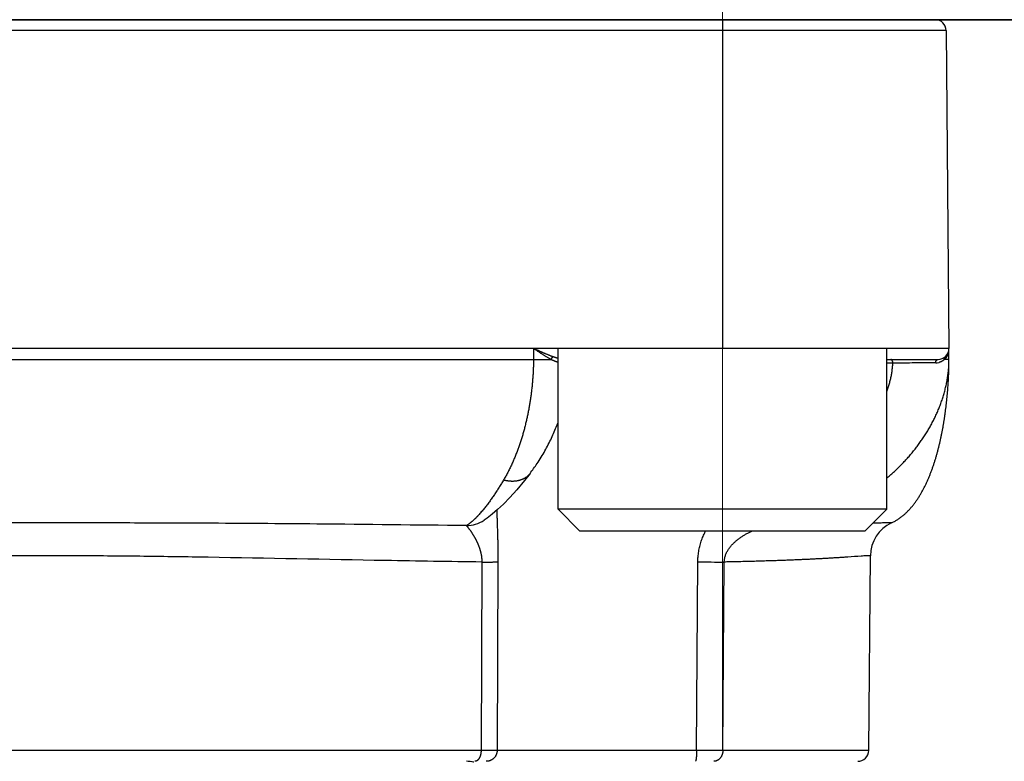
# Model space of a CAD drawing. Header units: millimetres. Extents: x 0 to 1300, y 0 to 891.
# Tile 110 of 148: x 416 to 430, y 494 to 504. Entities that reach past the tile are written whole.
import ezdxf

# ---------------------------------------------------------------- set-up
doc = ezdxf.new("R2010")
doc.units = ezdxf.units.MM
doc.header["$LTSCALE"] = 0.545669
doc.linetypes.add('CENTER', pattern=[50.8, 31.75, -6.35, 6.35, -6.35])
doc.layers.add('NoLayerName_001', color=7, linetype='Continuous')
doc.styles.get("Standard").update_dxf_attribs({"font": 'txt', "bigfont": 'extfont2'})
doc.dimstyles.get("Standard").update_dxf_attribs({"dimtxt": 2.5, "dimasz": 2.5, "dimexe": 1, "dimexo": 1, "dimtad": 1, "dimdec": 3, "dimzin": 0, "dimdsep": 46, "dimtxsty": 'Standard', "dimcen": 2.5, "dimadec": 3, "dimazin": 0, "dimtfac": 0.75, "dimtdec": 3, "dimtmove": 0, "dimatfit": 3, "dimfxl": 1, "dimarcsym": 0})

# ---------------------------------------------------------------- blocks, each defined once
blk = doc.blocks.new('_OPEN30')
at = {"color": 0, "linetype": 'ByBlock', "lineweight": -2}
for p, q in [((-1, 0.267949), (0, 0)), ((0, 0), (-1, -0.267949)), ((0, 0), (-1, 0))]:
    blk.add_line(p, q, dxfattribs=at)
blk = doc.blocks.new('*D33')
at = {"layer": 'Defpoints', "color": 0}
for p in [(378.5, 537.5), (600, 535), (378.5, 404.675)]:
    blk.add_point(p, dxfattribs=at)
at = {"layer": 'NoLayerName_001', "color": 0, "linetype": 'Continuous', "lineweight": 13}
for p, q in [((378.5, 534.5), (378.5, 401.675)), ((600, 532), (600, 401.675)), ((595.5, 404.675), (383, 404.675))]:
    blk.add_line(p, q, dxfattribs=at)
at = {"layer": 'NoLayerName_001', "color": 0, "lineweight": 13, "xscale": 4.5, "yscale": 4.5, "zscale": 4.5, "rotation": 180}
blk.add_blockref('_OPEN30', (378.5, 404.675), dxfattribs=at)
at = {"layer": 'NoLayerName_001', "color": 0, "lineweight": 13, "xscale": 4.5, "yscale": 4.5, "zscale": 4.5}
blk.add_blockref('_OPEN30', (600, 404.675), dxfattribs=at)
at = {"layer": 'NoLayerName_001', "color": 0, "lineweight": 13, "insert": (489.25, 413.896), "char_height": 10.5, "attachment_point": 5}
blk.add_mtext('\\W0.8000;２２２', dxfattribs=at)

msp = doc.modelspace()

# ---------------------------------------------------------------- linework, layer by layer
at = {"layer": 'NoLayerName_001', "color": 4, "linetype": 'CENTER', "lineweight": 13}
msp.add_line((425.90000213, 506.75000077), (425.90000213, 493.99869169), dxfattribs=at)
at = {"layer": 'NoLayerName_001', "color": 7, "linetype": 'Continuous', "lineweight": 25}
for p, q in [((395.39308104, 504), (436.60692323, 504)), ((431.5007164, 504), (428.5007164, 504))]:
    msp.add_line(p, q, dxfattribs=at)
at = {"layer": 'NoLayerName_001', "color": 140, "linetype": 'Continuous', "lineweight": 25}
for p, q in [((428.81209705, 504), (403.18803222, 504)), ((429.00006463, 499.5), (411.63083373, 499.50053875))]:
    msp.add_line(p, q, dxfattribs=at)
at = {"layer": 'NoLayerName_001', "color": 60, "linetype": 'Continuous', "lineweight": 25}
for p, q in [((425.89955957, 504), (425.89955957, 499.50009617)), ((428.96221237, 503.85130898), (403.03815897, 503.85130898)), ((428.96209134, 503.85130898), (429.00006463, 499.5)), ((423.31519444, 499.5), (423.31426513, 499.35)), ((429.00006463, 499.35), (429.00006463, 499.5)), ((411.62805466, 499.35), (423.31426513, 499.35)), ((423.31426513, 499.35), (423.55678931, 499.3489918)), ((428.15000213, 499.35), (428.85006463, 499.35)), ((428.94947532, 499.34908409), (428.93730717, 499.34899184)), ((428.23172371, 499.3002618), (428.15000213, 499.3002618)), ((423.26843582, 497.79058572), (423.26865329, 497.79086782)), ((422.63897387, 497.15004699), (422.63964725, 497.15047431)), ((427.90136224, 493.99869092), (427.92461888, 496.66363803)), ((422.60848072, 496.57728583), (422.59711619, 493.99869102)), ((422.8284023, 496.57903115), (422.81670836, 493.99921461)), ((425.54637077, 493.99921461), (425.56332387, 496.57902532)), ((425.90560831, 493.99869102), (425.92507787, 496.57728003)), ((422.59711619, 493.99869102), (409.40301308, 493.99869102)), ((425.54637077, 493.99921461), (422.81670836, 493.99921461)), ((425.90560542, 493.99869105), (425.54637028, 493.99921463)), ((427.90136224, 493.99869092), (425.90560831, 493.99869102))]:
    msp.add_line(p, q, dxfattribs=at)
at = {"layer": 'NoLayerName_001', "color": 2, "linetype": 'Continuous', "lineweight": 13}
msp.add_line((431.5007164, 504), (428.5007164, 504), dxfattribs=at)
at = {"layer": 'NoLayerName_001', "color": 4, "linetype": 'Continuous', "lineweight": 25}
for p, q in [((423.65000213, 497.30000077), (423.65000213, 499.50000077)), ((428.15000213, 499.50000077), (423.65000213, 499.50000077)), ((428.15000213, 497.30000077), (428.15000213, 499.50000077)), ((428.15000213, 497.30000077), (423.65000213, 497.30000077)), ((423.65000213, 497.30000077), (423.95000213, 497.00000077)), ((428.15000213, 497.30000077), (427.85000213, 497.00000077)), ((427.85000213, 497.00000077), (423.95000213, 497.00000077))]:
    msp.add_line(p, q, dxfattribs=at)
at = {"layer": 'NoLayerName_001', "color": 60, "linetype": 'Continuous', "lineweight": 25}
msp.add_lwpolyline([(423.26865329, 497.79086782), (423.18966743, 497.69096545), (423.08623488, 497.56760776), (422.99080935, 497.46130149), (422.90345925, 497.37087529), (422.82406323, 497.29519041), (422.7512367, 497.23212924), (422.68214325, 497.1792013), (422.63895707, 497.15007362)], dxfattribs=at)
for centre, radius, start, end in [((428.81209705, 503.85), 0.15, 0.5, 90), ((428.85006463, 499.5), 0.15, 270, 0), ((428.78233836, 499.49981698), 0.21771667, 345.010912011, 354.825128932), ((428.78027606, 499.50001663), 0.21978857, 354.821785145, 359.995655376), ((428.80642644, 499.48643876), 0.1897931, 313.598208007, 317.961526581), ((427.46697899, 499.35020998), 1.53307809, 359.834331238, 359.992149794), ((428.81805312, 499.47405711), 0.1722076, 270.050870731, 284.23782677), ((428.81768064, 499.47563995), 0.17383344, 284.22851217, 285.424488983), ((422.3818524, 497.55667567), 0.48110258, 271.681265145, 302.306190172), ((428.42459696, 496.65927419), 0.49999736, 115.045411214, 179.499874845), ((426.01383179, 552.46508216), 55.88787261, 269.53813771, 269.909010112), ((427.75136795, 494), 0.15, 269.995786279, 359.499962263), ((422.39729921, 493.34919439), 0.50080579, 78.720142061, 89.950797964), ((422.39976784, 493.34919439), 0.5008058, 78.720131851, 89.950797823)]:
    msp.add_arc(centre, radius, start, end, dxfattribs=at)
for points, knots in [([(423.55678931, 499.3489918), (423.55260646, 499.35124143), (423.54422042, 499.35570314), (423.53176326, 499.36262099), (423.51937217, 499.36965739), (423.50705463, 499.37682512), (423.49480097, 499.38410502), (423.48260615, 499.39148649), (423.47046387, 499.39895664), (423.45836815, 499.40650318), (423.44631302, 499.41411375), (423.43429203, 499.4217757), (423.42229946, 499.42947865), (423.41033321, 499.43721904), (423.39839026, 499.44499266), (423.38646764, 499.45279542), (423.37059441, 499.46323289), (423.34682512, 499.47895031), (423.32706094, 499.49211367), (423.31519444, 499.5)], [0, 0, 0, 0, 0.01424830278, 0.02849645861, 0.04274563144, 0.05699652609, 0.0712494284, 0.08550424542, 0.09976054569, 0.11401759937, 0.12827441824, 0.14252980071, 0.15678298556, 0.1710343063, 0.18528418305, 0.19953299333, 0.21378107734, 0.24227626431, 0.28502054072, 0.28502054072, 0.28502054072, 0.28502054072]), ([(423.58103806, 499.3866321), (423.57651562, 499.38829204), (423.56745919, 499.39158068), (423.55394373, 499.3967011), (423.54046609, 499.40192102), (423.5270307, 499.40725153), (423.51363231, 499.41267722), (423.50026826, 499.41818976), (423.4869352, 499.42377895), (423.47362996, 499.42943505), (423.46034935, 499.4351483), (423.44708998, 499.44090872), (423.43384855, 499.44670744), (423.42062365, 499.45254094), (423.40741339, 499.45840529), (423.38981699, 499.4662604), (423.36345463, 499.47811314), (423.33712743, 499.49004362), (423.31958128, 499.49800897), (423.31519446, 499.5)], [0, 0, 0, 0, 0.01445236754, 0.02890468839, 0.04335763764, 0.0578116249, 0.07226681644, 0.08672315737, 0.10118039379, 0.11563809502, 0.13009567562, 0.14455241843, 0.15900781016, 0.17346203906, 0.1879153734, 0.20236805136, 0.23127225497, 0.2746282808, 0.28908080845, 0.28908080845, 0.28908080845, 0.28908080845]), ([(423.31428345, 499.34999992), (423.31405334, 499.33093518), (423.31380771, 499.29279792), (423.31215113, 499.23560748), (423.30973188, 499.17843553), (423.30641685, 499.12129815), (423.30224946, 499.06420971), (423.29722581, 499.00718506), (423.29135475, 498.9502389), (423.28464134, 498.893386), (423.27709309, 498.83664052), (423.26870979, 498.78001664), (423.25948256, 498.72352911), (423.24940423, 498.66719207), (423.23846715, 498.61101968), (423.22666377, 498.55502613), (423.21398665, 498.49922553), (423.20042774, 498.44363223), (423.18598172, 498.38826094), (423.17063205, 498.33313113), (423.15435097, 498.27826774), (423.1371135, 498.22369616), (423.11889395, 498.16944199), (423.09966698, 498.11553078), (423.07940663, 498.06198831), (423.0580904, 498.00884287), (423.03569033, 497.95613365), (423.01215524, 497.90392056), (422.9874589, 497.85225652), (422.96150267, 497.80123678), (422.93445509, 497.75080169), (422.91514188, 497.71790909), (422.9056475, 497.70137511)], [0, 0, 0, 0, 0.0571983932, 0.1144094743, 0.171631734, 0.2288634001, 0.2861024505, 0.3433466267, 0.4005934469, 0.457840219, 0.5150840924, 0.572323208, 0.629557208, 0.6867862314, 0.7440108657, 0.8012321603, 0.8584516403, 0.9156713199, 0.9728935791, 1.0301183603, 1.0873438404, 1.1445696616, 1.2017971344, 1.2590293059, 1.3162710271, 1.3735288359, 1.4308008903, 1.4880726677, 1.5453323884, 1.6025726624, 1.6597907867, 1.7169890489, 1.7169890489, 1.7169890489, 1.7169890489]), ([(423.65000213, 499.30967481), (423.64893971, 499.30999222), (423.64544687, 499.31102154), (423.6395709, 499.31291111), (423.63239692, 499.31538023), (423.62528387, 499.31797822), (423.61823114, 499.32068857), (423.61123601, 499.32350541), (423.60429361, 499.32642094), (423.59739927, 499.32942804), (423.59054827, 499.33251938), (423.58373595, 499.3356878), (423.57695737, 499.33892559), (423.5702087, 499.3422272), (423.56348195, 499.34557893), (423.5590185, 499.34785732), (423.55678344, 499.34899138)], [0, 0, 0, 0, 0.00332647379, 0.01092383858, 0.01851419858, 0.02608647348, 0.03364048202, 0.04118002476, 0.04870851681, 0.05622900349, 0.06374418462, 0.07125644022, 0.07876785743, 0.08628025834, 0.09379522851, 0.10131414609, 0.10131414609, 0.10131414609, 0.10131414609]), ([(423.55678876, 499.34899242), (423.55705625, 499.3496925), (423.55758023, 499.35109661), (423.55843161, 499.35317747), (423.55932033, 499.35524338), (423.56025252, 499.35729292), (423.56122534, 499.359328), (423.56223763, 499.36134924), (423.56328986, 499.36335526), (423.5643833, 499.36534314), (423.56551875, 499.36730976), (423.56669708, 499.36925199), (423.56791916, 499.37116667), (423.56918585, 499.37305066), (423.57049801, 499.37490083), (423.57185652, 499.37671401), (423.5732622, 499.37848711), (423.57471608, 499.38021681), (423.57621844, 499.38190061), (423.57777236, 499.38353292), (423.57937043, 499.3851197), (423.58048656, 499.3861226), (423.58103806, 499.38663071)], [0, 0, 0, 0, 0.002248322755, 0.004495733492, 0.006744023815, 0.008994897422, 0.011249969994, 0.013510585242, 0.015776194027, 0.018045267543, 0.020316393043, 0.022588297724, 0.024859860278, 0.02713012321, 0.029398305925, 0.03166381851, 0.033926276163, 0.036185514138, 0.038441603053, 0.040694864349, 0.042945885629, 0.045195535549, 0.045195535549, 0.045195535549, 0.045195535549]), ([(423.65000213, 499.36426803), (423.64996862, 499.36427729), (423.64734604, 499.36500177), (423.6421454, 499.3664734), (423.63442258, 499.36875352), (423.62672894, 499.37111395), (423.61906187, 499.37354856), (423.61141884, 499.37605153), (423.6037971, 499.37861642), (423.59619467, 499.38123895), (423.58860674, 499.3839069), (423.5835624, 499.38572707), (423.58103806, 499.3866321)], [0, 0, 0, 0, 0.000104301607, 0.008162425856, 0.0162140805, 0.024261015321, 0.032304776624, 0.040346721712, 0.048388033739, 0.056429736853, 0.064472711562, 0.072517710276, 0.072517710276, 0.072517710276, 0.072517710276]), ([(428.15000213, 497.72687619), (428.15614349, 497.7320407), (428.17869993, 497.75088538), (428.21688502, 497.78435128), (428.2642531, 497.8275794), (428.31057394, 497.87195612), (428.35584848, 497.9174146), (428.40002334, 497.963953), (428.44305966, 498.01155201), (428.48491394, 498.06019609), (428.52554256, 498.10986714), (428.56490045, 498.1605463), (428.60294218, 498.21221411), (428.63962231, 498.26485116), (428.67489542, 498.318438), (428.70871584, 498.37295529), (428.74103786, 498.42838147), (428.77180961, 498.48469238), (428.80096362, 498.54186555), (428.82843177, 498.59987377), (428.85414529, 498.65868974), (428.87803551, 498.71828608), (428.90003367, 498.77863545), (428.92007067, 498.83970929), (428.93807312, 498.90146489), (428.95396683, 498.96383532), (428.96767446, 499.02673255), (428.97910536, 499.09006062), (428.98820723, 499.15372277), (428.99478481, 499.21762461), (428.99917509, 499.28166285), (428.99954629, 499.32442146), (429.00005067, 499.34577715)], [0, 0, 0, 0, 0.0240727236, 0.0881759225, 0.1523022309, 0.2164449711, 0.2805986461, 0.344759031, 0.4089232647, 0.4730896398, 0.5372549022, 0.6014156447, 0.665570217, 0.7297188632, 0.7938638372, 0.8580095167, 0.9221624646, 0.9863257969, 1.0504947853, 1.1146675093, 1.178846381, 1.2430383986, 1.3072553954, 1.3715142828, 1.4358336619, 1.5001968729, 1.5645671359, 1.6289133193, 1.693211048, 1.7574434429, 1.8216018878, 1.885686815, 1.885686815, 1.885686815, 1.885686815]), ([(428.23172371, 499.3002618), (428.23170998, 499.30122848), (428.23170081, 499.30315123), (428.23157923, 499.30602614), (428.23137295, 499.30889192), (428.23105591, 499.31177357), (428.2306152, 499.31469614), (428.23003447, 499.31768414), (428.22930171, 499.32075067), (428.22841162, 499.32388544), (428.22736075, 499.32705317), (428.22614878, 499.33020546), (428.22477553, 499.33329341), (428.22324072, 499.33626825), (428.22154382, 499.3390815), (428.21968385, 499.34168467), (428.21765906, 499.34403), (428.21546636, 499.34606698), (428.21310182, 499.34775174), (428.21055919, 499.34900799), (428.20784142, 499.34986206), (428.20594583, 499.34990925), (428.20499765, 499.35)], [0, 0, 0, 0, 0.002900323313, 0.005767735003, 0.008630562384, 0.011518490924, 0.014462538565, 0.017494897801, 0.020647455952, 0.023918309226, 0.027268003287, 0.03065653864, 0.034046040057, 0.037401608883, 0.040692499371, 0.043893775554, 0.046988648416, 0.049971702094, 0.052853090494, 0.055663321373, 0.058457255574, 0.061314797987, 0.061314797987, 0.061314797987, 0.061314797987]), ([(428.81820104, 499.30184986), (428.81822692, 499.30254805), (428.8182649, 499.30394563), (428.81840479, 499.30603906), (428.81859501, 499.30812971), (428.81884505, 499.31021531), (428.81915308, 499.31229399), (428.81952032, 499.31436374), (428.81994717, 499.31642262), (428.82043426, 499.31846865), (428.8209821, 499.32049979), (428.82159124, 499.3225137), (428.82226445, 499.32450699), (428.82300431, 499.3264759), (428.82381341, 499.32841663), (428.82469437, 499.33032537), (428.82564978, 499.3321983), (428.82668223, 499.33403162), (428.82779425, 499.33582121), (428.82898698, 499.33756182), (428.83026457, 499.33924353), (428.83163056, 499.340854), (428.8330881, 499.34238052), (428.83464042, 499.34381028), (428.83629072, 499.34513042), (428.83804145, 499.34632735), (428.83988962, 499.34738516), (428.84182274, 499.34828985), (428.84382419, 499.34902727), (428.84587668, 499.34956964), (428.84796122, 499.34993651), (428.8493664, 499.34995954), (428.85006463, 499.34999848)], [0, 0, 0, 0, 0.002095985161, 0.004193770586, 0.006292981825, 0.008393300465, 0.010494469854, 0.012596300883, 0.01469867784, 0.016801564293, 0.018905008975, 0.021008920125, 0.023112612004, 0.025215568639, 0.027317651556, 0.029419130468, 0.031520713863, 0.033623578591, 0.035729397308, 0.037839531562, 0.039951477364, 0.042062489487, 0.044171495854, 0.046279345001, 0.048389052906, 0.050506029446, 0.052635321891, 0.054770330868, 0.05690216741, 0.059024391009, 0.061133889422, 0.063231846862, 0.063231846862, 0.063231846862, 0.063231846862]), ([(428.93730045, 499.34899122), (428.93625356, 499.34805079), (428.9341753, 499.34615248), (428.93096468, 499.34340943), (428.92769826, 499.34073115), (428.92436555, 499.33813016), (428.92096894, 499.33560515), (428.91750851, 499.33315874), (428.91398685, 499.33079187), (428.91040669, 499.32850633), (428.9067709, 499.32630382), (428.90308233, 499.32418607), (428.89934384, 499.32215482), (428.89555828, 499.3202118), (428.8917285, 499.31835872), (428.88785736, 499.31659735), (428.88394773, 499.31492932), (428.88000237, 499.31335669), (428.87602448, 499.31188002), (428.87201567, 499.31050535), (428.86798337, 499.30921838), (428.86526787, 499.30845923), (428.8639148, 499.30806768)], [0, 0, 0, 0, 0.004221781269, 0.008443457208, 0.012666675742, 0.016893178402, 0.021124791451, 0.025362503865, 0.029605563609, 0.033852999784, 0.038103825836, 0.042357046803, 0.046611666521, 0.050866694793, 0.055121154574, 0.059374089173, 0.063624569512, 0.067871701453, 0.072114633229, 0.076352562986, 0.080584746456, 0.084810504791, 0.084810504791, 0.084810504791, 0.084810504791]), ([(428.93730045, 499.34899122), (428.93717948, 499.34965908), (428.93691754, 499.35099379), (428.93664199, 499.35301864), (428.93643981, 499.35505672), (428.9363271, 499.35710541), (428.93630399, 499.35915908), (428.93637493, 499.36121291), (428.93654321, 499.36326185), (428.93681245, 499.36530092), (428.93718621, 499.36732511), (428.93766792, 499.36932938), (428.93826134, 499.37130759), (428.93896619, 499.37325279), (428.93977936, 499.37515747), (428.94069816, 499.37701318), (428.94171967, 499.3788116), (428.94284136, 499.380544), (428.94405936, 499.38220313), (428.94537481, 499.38377621), (428.94677037, 499.38527086), (428.94778996, 499.38617107), (428.94828751, 499.38663211)], [0, 0, 0, 0, 0.002036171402, 0.004079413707, 0.006127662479, 0.008179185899, 0.010232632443, 0.012287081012, 0.014342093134, 0.016397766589, 0.018454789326, 0.020514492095, 0.022578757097, 0.024647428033, 0.026718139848, 0.028788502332, 0.030856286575, 0.032919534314, 0.034976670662, 0.037026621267, 0.039068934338, 0.041103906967, 0.041103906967, 0.041103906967, 0.041103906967]), ([(428.99264724, 499.44350781), (428.99221556, 499.44196671), (428.99137727, 499.43887738), (428.98996927, 499.43428606), (428.98847009, 499.42972236), (428.98686249, 499.42519161), (428.9851498, 499.42069374), (428.98333036, 499.41623109), (428.98140557, 499.41180618), (428.97937663, 499.40742249), (428.97724493, 499.40308359), (428.97501182, 499.39879306), (428.97267866, 499.39455448), (428.9702468, 499.39037144), (428.96771762, 499.3862475), (428.96509243, 499.38218626), (428.96237268, 499.37819124), (428.95955944, 499.37426627), (428.95665512, 499.370414), (428.95365716, 499.36664146), (428.95058144, 499.36293939), (428.94844242, 499.36055085), (428.94738489, 499.3593477)], [0, 0, 0, 0, 0.00480127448, 0.009602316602, 0.014405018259, 0.019211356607, 0.024023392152, 0.028842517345, 0.033667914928, 0.038498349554, 0.043332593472, 0.048169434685, 0.053007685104, 0.057846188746, 0.062683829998, 0.067519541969, 0.072352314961, 0.077181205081, 0.082005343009, 0.086823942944, 0.091636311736, 0.096441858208, 0.096441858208, 0.096441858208, 0.096441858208]), ([(429.00006463, 499.35), (428.99966174, 499.34997532), (428.99887425, 499.34989876), (428.9977482, 499.34994677), (428.99669934, 499.3497092), (428.99563799, 499.34964398), (428.99451407, 499.34962419), (428.99335451, 499.3496376), (428.99219432, 499.34964178), (428.99105138, 499.34962668), (428.9895571, 499.3495919), (428.98807264, 499.34954339), (428.98658936, 499.34950388), (428.98547164, 499.34948016), (428.98434909, 499.34946047), (428.97797391, 499.3493706), (428.96934872, 499.34926446), (428.95809913, 499.34915414), (428.95247505, 499.34910943), (428.94947532, 499.34908409)], [0, 0, 0, 0, 0.001210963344, 0.002373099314, 0.003358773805, 0.004418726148, 0.005557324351, 0.00673156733, 0.007897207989, 0.009037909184, 0.010160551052, 0.01238123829, 0.013493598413, 0.014611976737, 0.015735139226, 0.016861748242, 0.033739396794, 0.041612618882, 0.050612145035, 0.050612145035, 0.050612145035, 0.050612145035]), ([(428.95145113, 498.63335779), (428.95338837, 498.64820781), (428.95735626, 498.67789574), (428.96274745, 498.72249889), (428.96781475, 498.76713858), (428.97249966, 498.8118195), (428.97682034, 498.8565366), (428.98077443, 498.90128763), (428.98436503, 498.9460696), (428.98759389, 498.99087973), (428.99046276, 499.03571519), (428.99297465, 499.08057282), (428.99512501, 499.12544957), (428.99690305, 499.17034214), (428.99830498, 499.21524693), (428.99930464, 499.26016046), (428.99995827, 499.30507898), (428.99999601, 499.33502681), (429.00006463, 499.35)], [0, 0, 0, 0, 0.04492756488, 0.08985459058, 0.13478056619, 0.17970569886, 0.22463044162, 0.26955519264, 0.31448029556, 0.35940604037, 0.40433266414, 0.44926029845, 0.4941883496, 0.53911586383, 0.58404208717, 0.62896648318, 0.67388873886, 0.71880877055, 0.71880877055, 0.71880877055, 0.71880877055]), ([(428.15000213, 498.91227513), (428.15610821, 498.92981708), (428.16899676, 498.96526478), (428.18539927, 499.01966709), (428.19991144, 499.07506621), (428.21194977, 499.13091691), (428.2213545, 499.18711604), (428.22843536, 499.24356318), (428.2303991, 499.28139135), (428.23172371, 499.3002618)], [0, 0, 0, 0, 0.05572286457, 0.11312734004, 0.17038717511, 0.22749490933, 0.28445684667, 0.34129432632, 0.39804497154, 0.39804497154, 0.39804497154, 0.39804497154]), ([(428.81820104, 499.30184986), (428.71068114, 499.30169831), (428.55428841, 499.30161047), (428.35879819, 499.30101848), (428.27082898, 499.30047578), (428.23173145, 499.30026187)], [0, 0, 0, 0, 0.32255999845, 0.46917814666, 0.58647249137, 0.58647249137, 0.58647249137, 0.58647249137]), ([(428.21292977, 497.11225824), (428.22628299, 497.1190478), (428.25333828, 497.13200435), (428.29191518, 497.15522199), (428.32917618, 497.18044612), (428.364827, 497.20790248), (428.39891553, 497.23724482), (428.4314498, 497.26829795), (428.46247125, 497.30087211), (428.49202219, 497.33481521), (428.5201601, 497.36998118), (428.54694257, 497.40622671), (428.57242698, 497.4434085), (428.59667433, 497.48138749), (428.61975368, 497.52004766), (428.64170818, 497.55931912), (428.66259466, 497.59914658), (428.68247093, 497.63947827), (428.70139512, 497.68026224), (428.71942456, 497.72144692), (428.73662009, 497.76298155), (428.75303348, 497.80482559), (428.76869072, 497.84695463), (428.78362357, 497.88934565), (428.79786274, 497.93197641), (428.81143922, 497.97482456), (428.82438391, 498.01786778), (428.83672794, 498.06108423), (428.84850283, 498.10445467), (428.85972529, 498.14796704), (428.87041286, 498.19161134), (428.88058317, 498.2353781), (428.89025383, 498.27925779), (428.89944257, 498.3232409), (428.90816668, 498.367318), (428.91644508, 498.41147983), (428.92429028, 498.4557193), (428.93171431, 498.50003051), (428.93870953, 498.54441072), (428.94534645, 498.58884646), (428.94938398, 498.61852525), (428.95145113, 498.63335779)], [0, 0, 0, 0, 0.0449406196, 0.089926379, 0.1349161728, 0.1798786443, 0.224835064, 0.2697904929, 0.3147482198, 0.3597344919, 0.404761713, 0.4498252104, 0.4949048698, 0.5399667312, 0.5849810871, 0.6299612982, 0.6749244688, 0.7198816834, 0.7648383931, 0.8097948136, 0.8547464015, 0.8996903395, 0.9446312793, 0.9895728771, 1.034516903, 1.0794633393, 1.1244104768, 1.1693550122, 1.2142937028, 1.2592280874, 1.3041603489, 1.3490919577, 1.3940236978, 1.4389556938, 1.4838874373, 1.5288178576, 1.5737466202, 1.6186744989, 1.6636020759, 1.7085296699, 1.7534573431, 1.7534573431, 1.7534573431, 1.7534573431]), ([(422.90564776, 497.70137201), (422.900576, 497.69286322), (422.89047128, 497.67582202), (422.8750801, 497.65039975), (422.85954014, 497.62506727), (422.84382013, 497.59984488), (422.82792015, 497.57473426), (422.81183186, 497.54974208), (422.79554917, 497.52487367), (422.77906542, 497.50013472), (422.76237403, 497.47553085), (422.74546858, 497.45106759), (422.72834211, 497.42675109), (422.71099115, 497.40258711), (422.69339527, 497.37859664), (422.67553007, 497.35480679), (422.65737344, 497.33124402), (422.63890128, 497.30793652), (422.62009559, 497.2849069), (422.60091592, 497.26219832), (422.58140556, 497.23977749), (422.56799911, 497.22519052), (422.56134616, 497.21785239)], [0, 0, 0, 0, 0.02971700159, 0.05943506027, 0.08915400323, 0.11887382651, 0.14859470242, 0.17831698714, 0.20804122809, 0.23776817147, 0.26749876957, 0.2972341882, 0.32697581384, 0.35672467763, 0.38647735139, 0.41622891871, 0.44597560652, 0.47571492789, 0.5054458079, 0.53516871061, 0.56488576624, 0.59460089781, 0.59460089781, 0.59460089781, 0.59460089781]), ([(422.90564776, 497.70137201), (422.9099083, 497.70036066), (422.91841564, 497.69826355), (422.93128235, 497.69555913), (422.94421003, 497.69313076), (422.95720157, 497.69103667), (422.97024545, 497.68927557), (422.98333402, 497.68786217), (422.9964586, 497.68680682), (423.00961071, 497.68612121), (423.02278049, 497.68581622), (423.03595571, 497.68590502), (423.04912154, 497.68640327), (423.06226185, 497.68732617), (423.07536046, 497.68868911), (423.08840119, 497.69050741), (423.10136782, 497.69279644), (423.11424378, 497.69557151), (423.12700889, 497.69884689), (423.13963788, 497.70263489), (423.15210056, 497.70694709), (423.16436498, 497.71179469), (423.17639922, 497.71718885), (423.18817118, 497.72314096), (423.19964885, 497.72966152), (423.21079362, 497.73676047), (423.22157, 497.74442599), (423.23193839, 497.75263809), (423.24186388, 497.76137012), (423.25128033, 497.7706202), (423.26023853, 497.78029269), (423.2656548, 497.78719966), (423.26842854, 497.79059134)], [0, 0, 0, 0, 0.01313678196, 0.02628351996, 0.03943716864, 0.05259535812, 0.06575643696, 0.07891951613, 0.09208451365, 0.10525219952, 0.11842406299, 0.13159877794, 0.14477262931, 0.15794321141, 0.17110969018, 0.18427291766, 0.19743554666, 0.21060214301, 0.22377813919, 0.23696108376, 0.25014567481, 0.26332910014, 0.27651133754, 0.28969541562, 0.30288767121, 0.31609671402, 0.32931931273, 0.3425438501, 0.3557596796, 0.3689577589, 0.38213114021, 0.39527547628, 0.39527547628, 0.39527547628, 0.39527547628]), ([(422.56134616, 497.21785239), (422.55886371, 497.21518641), (422.55391375, 497.20984013), (422.54639793, 497.20190527), (422.53882278, 497.19402631), (422.5311753, 497.1862167), (422.52345451, 497.17847871), (422.51565621, 497.17081759), (422.50777706, 497.1632378), (422.49981348, 497.15574403), (422.49176196, 497.14834089), (422.48361904, 497.14103295), (422.47538098, 497.13382517), (422.4670461, 497.12672183), (422.45860867, 497.11973512), (422.45005924, 497.11288535), (422.44139054, 497.10619192), (422.43259443, 497.09967571), (422.42366515, 497.09335361), (422.41458828, 497.08725708), (422.40538151, 497.08136335), (422.39908964, 497.07768942), (422.3959633, 497.07582077)], [0, 0, 0, 0, 0.01092839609, 0.02185757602, 0.0327873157, 0.04371753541, 0.05464830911, 0.0655798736, 0.0765126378, 0.08744719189, 0.09838431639, 0.10932499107, 0.12027040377, 0.13122180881, 0.14217745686, 0.15313308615, 0.16408527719, 0.17503171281, 0.18597130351, 0.19690431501, 0.20783249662, 0.21875920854, 0.21875920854, 0.21875920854, 0.21875920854]), ([(422.81381119, 497.28670826), (422.81385899, 497.27727056), (422.81390148, 497.25839463), (422.81428377, 497.23008277), (422.81481232, 497.20177295), (422.81548874, 497.1734656), (422.81652929, 497.13572658), (422.81888293, 497.06025879), (422.82184722, 496.97536726), (422.82404356, 496.89989349), (422.82503734, 496.86215176), (422.82572372, 496.83384366), (422.82634646, 496.80553416), (422.82690035, 496.77722347), (422.82738027, 496.74891176), (422.82778119, 496.72059923), (422.82809768, 496.69228608), (422.82832584, 496.66397249), (422.828456, 496.63565866), (422.82850009, 496.60734474), (422.8284263, 496.58846902), (422.8284023, 496.57903115)], [0, 0, 0, 0, 0.02831346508, 0.05662730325, 0.08494204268, 0.11325756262, 0.14157322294, 0.19820199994, 0.33977055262, 0.39640210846, 0.42471847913, 0.45303494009, 0.48135130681, 0.50966742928, 0.53798319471, 0.56629853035, 0.59461340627, 0.6229278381, 0.65124188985, 0.67955567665, 0.70786936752, 0.70786936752, 0.70786936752, 0.70786936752]), ([(422.39596693, 497.07579471), (421.71375931, 497.08302551), (420.77573638, 497.09425725), (419.58184481, 497.1040393), (418.8143304, 497.10856755), (417.96152643, 497.11157643), (417.02343617, 497.11301362), (416.34118838, 497.11236922), (416.00006463, 497.11225822)], [0, 0, 0, 0, 2.0467378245, 2.8142648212, 3.5817913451, 4.3493189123, 5.3726910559, 6.3960623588, 6.3960623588, 6.3960623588, 6.3960623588]), ([(422.39596766, 497.0757802), (422.3986013, 497.07320927), (422.40406224, 497.06823613), (422.41114393, 497.05970872), (422.4181189, 497.05111845), (422.4249597, 497.04242642), (422.43167645, 497.03365609), (422.43827519, 497.02480033), (422.44476328, 497.01586043), (422.45114734, 497.00684044), (422.45743243, 496.99774702), (422.46362308, 496.98858704), (422.46972468, 496.97936753), (422.47574051, 496.97009311), (422.4816674, 496.96076314), (422.48750358, 496.95137729), (422.49324698, 496.94193496), (422.4988956, 496.9324356), (422.50444745, 496.92287885), (422.50989988, 496.91326436), (422.51524961, 496.90359174), (422.52049341, 496.89386084), (422.52562799, 496.88407146), (422.53065009, 496.87422345), (422.5355564, 496.86431663), (422.54034363, 496.85435107), (422.54500764, 496.84432674), (422.54954401, 496.83424381), (422.55394834, 496.82410251), (422.5582162, 496.81390309), (422.56234318, 496.80364578), (422.56632486, 496.79333083), (422.57015677, 496.78295854), (422.57383439, 496.7725296), (422.57735296, 496.76204507), (422.58070781, 496.75150637), (422.58389353, 496.74091485), (422.58690743, 496.73027244), (422.58973656, 496.71957878), (422.59240633, 496.70884215), (422.59400123, 496.70164064), (422.59482189, 496.69804496)], [0, 0, 0, 0, 0.011041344, 0.0221175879, 0.03319571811, 0.04425189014, 0.05529557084, 0.0663365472, 0.07738234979, 0.08843323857, 0.0994876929, 0.11054392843, 0.12159992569, 0.13265434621, 0.14370738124, 0.15475943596, 0.16581097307, 0.17686251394, 0.18791461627, 0.19896742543, 0.21002072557, 0.2210743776, 0.23212833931, 0.24318266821, 0.25423752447, 0.26529309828, 0.27634914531, 0.28740531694, 0.2984614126, 0.30951738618, 0.32057335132, 0.33162958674, 0.34268654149, 0.35374459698, 0.36480345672, 0.37586282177, 0.38692258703, 0.39798284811, 0.4090439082, 0.42010628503, 0.43117071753, 0.43117071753, 0.43117071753, 0.43117071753]), ([(428.21292985, 497.11225807), (428.20614253, 497.11237969), (428.19256836, 497.11274638), (428.17219952, 497.11255573), (428.15183184, 497.11239663), (428.12467438, 497.11207895), (428.09072935, 497.11160339), (428.04320858, 497.11079016), (427.99932764, 497.109942), (427.96902491, 497.10929425), (427.95908651, 497.10908515)], [0, 0, 0, 0, 0.02036525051, 0.04073212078, 0.06110243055, 0.08147189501, 0.12220934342, 0.1629476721, 0.22405482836, 0.25387661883, 0.25387661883, 0.25387661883, 0.25387661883]), ([(425.56332387, 496.57902532), (425.56364432, 496.59095798), (425.563937, 496.61484751), (425.56646888, 496.65061328), (425.57023239, 496.68627966), (425.57543882, 496.72177421), (425.58201192, 496.75703198), (425.58995521, 496.7919941), (425.59923366, 496.82661625), (425.60981824, 496.86086367), (425.62168041, 496.89470261), (425.63478667, 496.92810197), (425.64912251, 496.96101887), (425.66050407, 496.98487978), (425.66704858, 496.99777857), (425.66817019, 497.00000077)], [0, 0, 0, 0, 0.03581090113, 0.07165418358, 0.10751720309, 0.1433860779, 0.17924608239, 0.21508694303, 0.2509179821, 0.28675176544, 0.32259869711, 0.35846717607, 0.39436311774, 0.43028762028, 0.43775528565, 0.43775528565, 0.43775528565, 0.43775528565]), ([(425.9250778, 496.57728002), (425.92548897, 496.58466575), (425.92587819, 496.59949512), (425.92907705, 496.62156182), (425.93370441, 496.64339863), (425.93994594, 496.66486401), (425.94761898, 496.68583718), (425.95665936, 496.7062156), (425.96693376, 496.72595649), (425.97831923, 496.74505795), (425.99069718, 496.76352571), (426.00395092, 496.78136663), (426.01797036, 496.79859847), (426.03268553, 496.81522661), (426.04803605, 496.83126373), (426.06396301, 496.84672591), (426.08040858, 496.86162951), (426.09731917, 496.87599503), (426.11465827, 496.88983364), (426.13239364, 496.90315975), (426.150494, 496.91598871), (426.16892833, 496.92833624), (426.18766812, 496.94021862), (426.2066985, 496.95163551), (426.22600619, 496.96258631), (426.24557569, 496.97307643), (426.26540133, 496.98308915), (426.28418238, 496.99208763), (426.2964509, 496.99752706), (426.30193228, 497.00000077)], [0, 0, 0, 0, 0.02219149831, 0.04445285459, 0.06677286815, 0.08912124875, 0.11145241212, 0.13372300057, 0.15595446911, 0.17817648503, 0.2004007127, 0.22262261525, 0.2448285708, 0.26702393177, 0.28921750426, 0.31141182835, 0.33360365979, 0.35578740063, 0.37796694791, 0.40014719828, 0.42233031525, 0.44451589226, 0.46670245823, 0.48889180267, 0.51108615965, 0.53328721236, 0.55549611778, 0.57771353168, 0.59575469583, 0.59575469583, 0.59575469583, 0.59575469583]), ([(422.60848072, 496.57728583), (422.38820035, 496.58045808), (421.94763382, 496.58643633), (420.69942503, 496.60752561), (419.52472363, 496.63202783), (418.42333977, 496.64920793), (417.98277056, 496.65505674), (417.54218481, 496.65962049), (417.10158518, 496.6627277), (416.73441162, 496.66409082), (416.44067185, 496.66439463), (416.2203675, 496.66428096), (416.07349891, 496.66381707), (416.00006463, 496.66363364)], [0, 0, 0, 0, 0.6609096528, 1.3218199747, 3.7451561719, 4.1857634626, 4.6263704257, 5.0669788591, 5.507589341, 5.9481998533, 6.1685046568, 6.3888088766, 6.6091123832, 6.6091123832, 6.6091123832, 6.6091123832]), ([(422.59482189, 496.69804496), (422.59557825, 496.69443418), (422.59713938, 496.68722125), (422.59919226, 496.67634147), (422.60106918, 496.66542813), (422.60273667, 496.65447934), (422.60420025, 496.64350165), (422.60545521, 496.63249936), (422.60649878, 496.62147738), (422.60733065, 496.61044049), (422.60793872, 496.59939335), (422.60835556, 496.58834119), (422.6084165, 496.58097005), (422.60847406, 496.57728592)], [0, 0, 0, 0, 0.01106745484, 0.02213853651, 0.033212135, 0.04428686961, 0.05536146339, 0.06643475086, 0.07750568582, 0.08857334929, 0.09963695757, 0.11069587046, 0.12174959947, 0.12174959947, 0.12174959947, 0.12174959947]), ([(427.92461887, 496.66363842), (427.91859199, 496.66381177), (427.90649995, 496.66455002), (427.88835601, 496.66330598), (427.87018734, 496.66237712), (427.85202378, 496.66121099), (427.82781168, 496.65963046), (427.74913656, 496.65422944), (427.65837485, 496.64776623), (427.56153294, 496.64129265), (427.5070528, 496.63775141), (427.45256529, 496.6343249), (427.39807061, 496.63101434), (427.34356886, 496.62782236), (427.28906048, 496.62474548), (427.23454586, 496.62178119), (427.18002534, 496.61892733), (427.12549926, 496.61618192), (427.07096792, 496.61354292), (427.01643164, 496.61100817), (426.96189071, 496.60857554), (426.90128485, 496.60598356), (426.83461269, 496.60326802), (426.76187317, 496.60046324), (426.68912805, 496.59780629), (426.61637783, 496.59529111), (426.53756007, 496.59271266), (426.45267397, 496.59010467), (426.36171904, 496.58749833), (426.2707593, 496.5850679), (426.17373111, 496.58265177), (426.07063402, 496.58028166), (425.98572721, 496.57848202), (425.93720769, 496.57752214), (425.92507787, 496.57728003)], [0, 0, 0, 0, 0.0180881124, 0.0362842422, 0.0544855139, 0.0726831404, 0.0908813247, 0.1272782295, 0.3092617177, 0.3638567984, 0.4184518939, 0.4730469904, 0.5276420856, 0.582237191, 0.6368323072, 0.6914274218, 0.7460225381, 0.8006176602, 0.8552127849, 0.9098079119, 0.9644030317, 1.0189981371, 1.0917916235, 1.1645851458, 1.2373787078, 1.3101723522, 1.3829660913, 1.4739583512, 1.5649505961, 1.6559427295, 1.7469348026, 1.8561252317, 1.9653155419, 2.0017122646, 2.0017122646, 2.0017122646, 2.0017122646]), ([(422.60848072, 496.57728583), (422.62803045, 496.57731535), (422.66468678, 496.57735284), (422.70867427, 496.57747815), (422.73799899, 496.57762842), (422.75510393, 496.57775759), (422.77709618, 496.57798226), (422.79664573, 496.57822043), (422.81375145, 496.5784558), (422.82108233, 496.57862387), (422.82596187, 496.57890989), (422.8284023, 496.57903115)], [0, 0, 0, 0, 0.0586492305, 0.10996905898, 0.131962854, 0.14662448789, 0.16128525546, 0.19794313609, 0.20527664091, 0.21260836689, 0.2199386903, 0.2199386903, 0.2199386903, 0.2199386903]), ([(422.59711619, 493.99869102), (422.59709074, 493.99693241), (422.59706476, 493.99341398), (422.5968761, 493.98813831), (422.59659632, 493.98286505), (422.59620812, 493.97759666), (422.59571453, 493.97233537), (422.59511314, 493.9670835), (422.594403, 493.96184331), (422.59358276, 493.9566171), (422.59265119, 493.95140715), (422.59160698, 493.94621575), (422.59044907, 493.94104543), (422.58917604, 493.93589977), (422.58778171, 493.93078467), (422.58626051, 493.9257069), (422.58460679, 493.92067339), (422.58281491, 493.91569104), (422.58087925, 493.91076677), (422.57879413, 493.90590752), (422.57655395, 493.9011202), (422.57415293, 493.89641182), (422.57158652, 493.89179021), (422.56884937, 493.88726689), (422.56593327, 493.88285884), (422.56283144, 493.87858461), (422.55953772, 493.87446236), (422.55604196, 493.87051144), (422.55231111, 493.86677032), (422.54831506, 493.86327634), (422.54402995, 493.86007675), (422.53946499, 493.85721824), (422.53465897, 493.85474748), (422.52965913, 493.8527148), (422.5245126, 493.8512068), (422.51927166, 493.85017715), (422.51572971, 493.85011002), (422.51397231, 493.85)], [0, 0, 0, 0, 0.00527636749, 0.01055491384, 0.01583541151, 0.02111771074, 0.02640174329, 0.03168752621, 0.03697516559, 0.04226486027, 0.04755690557, 0.05285169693, 0.05814973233, 0.06345080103, 0.06875271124, 0.07405337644, 0.07935125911, 0.08464541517, 0.08993554, 0.09522201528, 0.10050595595, 0.10578925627, 0.11107455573, 0.11636163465, 0.12164631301, 0.12692587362, 0.13219970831, 0.13746989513, 0.14274433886, 0.14803937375, 0.15338018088, 0.15877085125, 0.16417853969, 0.16957335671, 0.17493432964, 0.18025261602, 0.18553512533, 0.18553512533, 0.18553512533, 0.18553512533]), ([(422.81670423, 493.99921463), (422.81304486, 493.99915831), (422.80572634, 493.99903063), (422.79474729, 493.99892947), (422.78376789, 493.99886543), (422.71789015, 493.9987344), (422.65567221, 493.99874205), (422.59711423, 493.99869105)], [0, 0, 0, 0, 0.01097939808, 0.02195876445, 0.0329383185, 0.04391812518, 0.21959213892, 0.21959213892, 0.21959213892, 0.21959213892]), ([(422.81670836, 493.99921461), (422.81662716, 493.99662844), (422.81656302, 493.99144523), (422.81587449, 493.98368977), (422.81483685, 493.97596188), (422.81338965, 493.96828722), (422.81155408, 493.9606896), (422.80932931, 493.95319337), (422.80672065, 493.94582259), (422.80373047, 493.93860136), (422.80036643, 493.93155094), (422.7966415, 493.92468846), (422.79256714, 493.91803083), (422.7881551, 493.91159481), (422.78341705, 493.90539718), (422.77836465, 493.89945477), (422.77300957, 493.89378438), (422.76736366, 493.88840318), (422.76144353, 493.8833239), (422.75526576, 493.87855903), (422.74884693, 493.87412116), (422.74220363, 493.87002285), (422.73535239, 493.86627677), (422.72830991, 493.86289529), (422.72109316, 493.85989233), (422.71372353, 493.85727673), (422.70622587, 493.85505105), (422.69862509, 493.85322111), (422.6909464, 493.85178638), (422.68321453, 493.85076889), (422.67545572, 493.85010721), (422.67027181, 493.85006919), (422.66768522, 493.85)], [0, 0, 0, 0, 0.00776230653, 0.015543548, 0.02333993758, 0.03114737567, 0.03896167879, 0.04677880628, 0.05459508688, 0.06240751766, 0.07021546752, 0.07801996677, 0.08582173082, 0.09362122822, 0.10141884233, 0.10921503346, 0.11701050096, 0.12480624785, 0.13260303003, 0.1404012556, 0.14820120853, 0.15600321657, 0.16380781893, 0.17161593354, 0.17942893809, 0.18724642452, 0.19506515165, 0.20288117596, 0.210690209, 0.21848786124, 0.22626988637, 0.2340324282, 0.2340324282, 0.2340324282, 0.2340324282]), ([(425.54637077, 493.99921461), (425.54636826, 493.99794835), (425.54636583, 493.99541593), (425.54634668, 493.99161749), (425.546318, 493.98781934), (425.54627796, 493.98402144), (425.5462268, 493.98022373), (425.54616422, 493.97642616), (425.54609006, 493.97262867), (425.54600413, 493.96883121), (425.54590622, 493.96503371), (425.54579617, 493.96123612), (425.54567376, 493.95743839), (425.54553883, 493.95364046), (425.54539117, 493.94984227), (425.54523059, 493.94604378), (425.54505691, 493.94224494), (425.54486996, 493.93844587), (425.54466887, 493.93464689), (425.54445275, 493.93084847), (425.54422071, 493.92705112), (425.54397186, 493.92325536), (425.54370532, 493.9194617), (425.5434202, 493.91567063), (425.54311561, 493.91188268), (425.54279066, 493.90809835), (425.54244447, 493.90431814), (425.54207616, 493.90054258), (425.54168476, 493.89677218), (425.54126966, 493.89300695), (425.54082851, 493.88924547), (425.54035078, 493.88548553), (425.5398267, 493.88172357), (425.53924615, 493.877956), (425.53860009, 493.87418344), (425.53788149, 493.8704199), (425.53710096, 493.86668896), (425.53623302, 493.8630331), (425.53537216, 493.85940492), (425.5345048, 493.8570903), (425.53410661, 493.85591645)], [0, 0, 0, 0, 0.00379878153, 0.0075972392, 0.01139546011, 0.01519353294, 0.01899154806, 0.02278959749, 0.02658777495, 0.03038617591, 0.03418489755, 0.03798403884, 0.04178370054, 0.04558398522, 0.04938499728, 0.05318684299, 0.05698963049, 0.06079339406, 0.06459782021, 0.06840250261, 0.07220704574, 0.0760110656, 0.07981419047, 0.08361606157, 0.08741633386, 0.09121467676, 0.09501077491, 0.09880432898, 0.10259505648, 0.10638269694, 0.11016838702, 0.11395670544, 0.11775298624, 0.12156289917, 0.12539240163, 0.12923465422, 0.13305729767, 0.13682522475, 0.14051058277, 0.14422922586, 0.14422922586, 0.14422922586, 0.14422922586]), ([(425.90560831, 493.99869102), (425.90553483, 493.99617043), (425.90546767, 493.99111283), (425.90488322, 493.98352946), (425.90401093, 493.97594428), (425.90279911, 493.96837987), (425.90126292, 493.96085737), (425.89939951, 493.95339828), (425.89721085, 493.94602404), (425.8946976, 493.93875609), (425.89186076, 493.93161589), (425.8887012, 493.92462489), (425.88521981, 493.91780456), (425.88141746, 493.91117639), (425.87729507, 493.90476196), (425.87285389, 493.89858346), (425.86809734, 493.89266258), (425.86302921, 493.88702148), (425.85765338, 493.88168251), (425.85197369, 493.87666809), (425.84599466, 493.87200106), (425.83972621, 493.86770817), (425.83319141, 493.86381465), (425.82642201, 493.86034172), (425.81944407, 493.85734113), (425.81231168, 493.85475841), (425.80741304, 493.85354036), (425.8049861, 493.85286975)], [0, 0, 0, 0, 0.0075649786, 0.01516919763, 0.02280530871, 0.0304659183, 0.03814374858, 0.04583179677, 0.05352349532, 0.06121287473, 0.06889473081, 0.07656479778, 0.08421992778, 0.09185827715, 0.09947949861, 0.10708462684, 0.11467489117, 0.12225281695, 0.12982291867, 0.13739190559, 0.14496887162, 0.15256319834, 0.16016922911, 0.16777481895, 0.1753696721, 0.18294610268, 0.19049978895, 0.19049978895, 0.19049978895, 0.19049978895]), ([(425.53410661, 493.85591645), (425.53349469, 493.85471329), (425.53276863, 493.85201641), (425.53028884, 493.85076899), (425.52929783, 493.85)], [0, 0, 0, 0, 0.0040495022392, 0.0078125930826, 0.0078125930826, 0.0078125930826, 0.0078125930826]), ([(425.8049861, 493.85286975), (425.80445765, 493.85274835), (425.80340166, 493.85249954), (425.80180912, 493.85216165), (425.80021118, 493.85184487), (425.79860753, 493.85155319), (425.79699898, 493.85128576), (425.79538605, 493.85104302), (425.79376931, 493.85082508), (425.79214934, 493.85063212), (425.79052672, 493.85046433), (425.78890202, 493.85032185), (425.78727581, 493.85020495), (425.78564866, 493.85011348), (425.78402115, 493.85004875), (425.78239386, 493.85000677), (425.78130905, 493.85000439), (425.78076688, 493.85)], [0, 0, 0, 0, 0.00162663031, 0.003254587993, 0.004883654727, 0.00651361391, 0.008144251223, 0.009775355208, 0.011406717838, 0.013038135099, 0.014669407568, 0.016300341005, 0.017930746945, 0.019560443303, 0.021189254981, 0.022817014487, 0.024443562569, 0.024443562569, 0.024443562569, 0.024443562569])]:
    msp.add_open_spline(points, degree=3, knots=knots, dxfattribs=at)
at = {"layer": 'NoLayerName_001', "color": 7, "linetype": 'Continuous', "lineweight": 25}
msp.add_open_spline([(423.26842922, 497.79059082), (423.28445248, 497.81286964), (423.31609824, 497.85769042), (423.37003008, 497.92868525), (423.41703977, 498.01223268), (423.47326485, 498.09639114), (423.51558853, 498.18677525), (423.56304349, 498.27128338), (423.59734212, 498.36034668), (423.63075239, 498.43013191), (423.64512609, 498.47384215), (423.65000213, 498.48770284)], degree=3, knots=[0, 0, 0, 0, 0.08232749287, 0.16465498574, 0.26708114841, 0.36950731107, 0.46775531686, 0.56600332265, 0.65982341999, 0.75364351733, 0.79772355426, 0.79772355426, 0.79772355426, 0.79772355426], dxfattribs=at)

# ---------------------------------------------------------------- dimensions: what is measured, and where the dimension line sits
at = {"layer": 'NoLayerName_001', "color": 3, "linetype": 'Continuous', "lineweight": 13}
dim = msp.add_linear_dim(base=(378.5, 404.67462069), p1=(600, 535), p2=(378.5, 537.5), angle=180, text='\\W0.8000;２２２', dimstyle='Standard', override={"dimtxt": 10.5, "dimasz": 4.5, "dimexe": 3, "dimexo": 3, "dimgap": 3, "dimzin": 8, "dimblk": 'OPEN30', "dimclrd": 0, "dimclre": 0, "dimclrt": 0, "dimtp": 0, "dimtm": 0, "dimlwd": 13, "dimlwe": 13}, dxfattribs=at)
dim.commit()
dim.dimension.update_dxf_attribs({"geometry": '*D33', "text_midpoint": (489.25, 404.67462069), "dimtype": 160})

doc.saveas('drawing.dxf')
